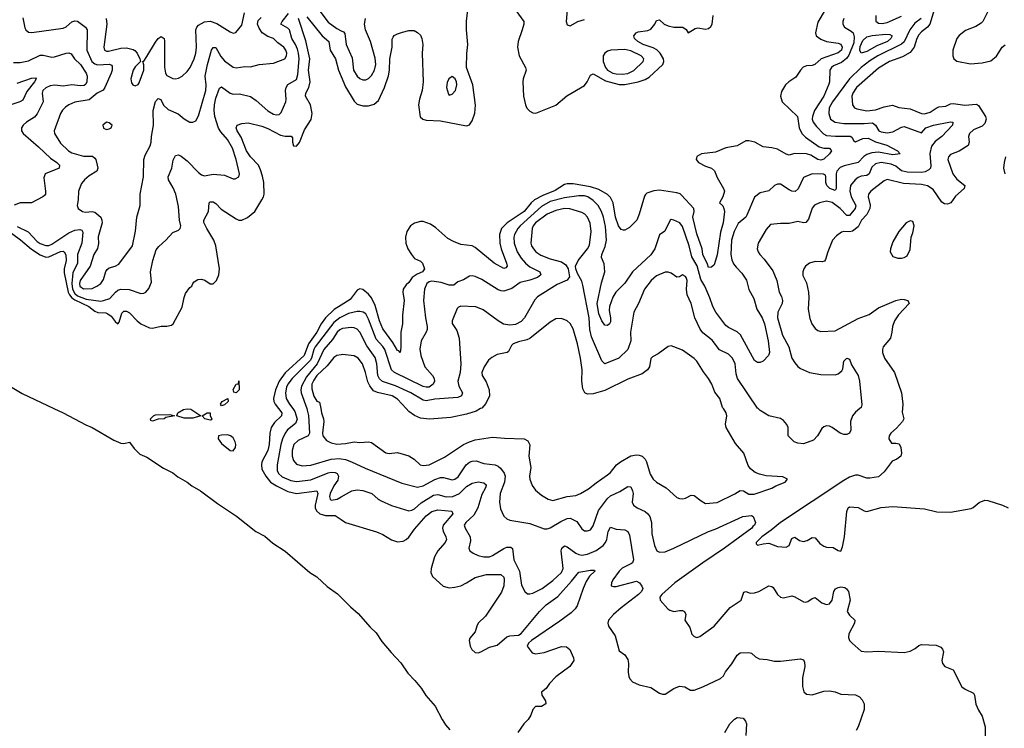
# Model space of a CAD drawing. Header units: inches. Extents: x 1552611 to 1694776, y 811966 to 917215.
# Tile 9 of 256: x 1577768 to 1584604, y 827779 to 832702. Entities that reach past the tile are written whole.
import ezdxf

# ---------------------------------------------------------------- set-up
doc = ezdxf.new("R2010")
doc.units = ezdxf.units.IN
doc.header["$MEASUREMENT"] = 0
for name, color, linetype in [('B5872', 7, 'Continuous'), ('B5873', 7, 'Continuous'), ('B5882', 7, 'Continuous'), ('B5883', 7, 'Continuous')]:
    doc.layers.add(name, color=color, linetype=linetype)

msp = doc.modelspace()

# ---------------------------------------------------------------- linework, layer by layer
at = {"layer": 'B5872', "color": 5}
for points, elevation in [([(1578005.3, 830000), (1578069, 829970), (1578226.8, 829886.8), (1578270, 829869.5), (1578421, 829781), (1578470, 829760.4), (1578490, 829757.6), (1578530, 829766.5), (1578561.9, 829721.9), (1578603, 829683), (1578650, 829663.3), (1578765.6, 829585.6), (1578830, 829553.5), (1578866.1, 829526.1), (1578930, 829490.1), (1578963.4, 829463.4), (1579024.2, 829430), (1579141.4, 829341.4), (1579272.4, 829252.4), (1579406.2, 829146.2), (1579470, 829114.8), (1579526.4, 829066.4), (1579610, 829009.4), (1579782.1, 828862.1), (1579830.9, 828830.9), (1579903.7, 828763.7), (1579973.9, 828713.9), (1580000, 828687.6)], 680), ([(1579564.3, 830000), (1579587.8, 829970), (1579586.7, 829950), (1579536, 829904), (1579514.2, 829870), (1579505.4, 829830), (1579501, 829750), (1579490, 829708.7), (1579450.1, 829630), (1579446.3, 829610), (1579450, 829578.9), (1579477, 829530), (1579510, 829488.8), (1579550, 829463.3), (1579630, 829425.2), (1579690, 829409.7), (1579830, 829428.8), (1579837, 829410), (1579819.3, 829330), (1579819.1, 829310), (1579827.5, 829290), (1579852.5, 829270), (1579890, 829257.3), (1579957.4, 829257.4), (1580000, 829229.6)], 720), ([(1579663.6, 830000), (1579679.2, 829979.2), (1579693.4, 829926.7), (1579683.9, 829896.1), (1579627.3, 829852.7), (1579610, 829828.9), (1579591.9, 829790), (1579580.8, 829750), (1579556.2, 829610), (1579556.6, 829570), (1579564.2, 829550), (1579590, 829526.8), (1579650, 829500.3), (1579690, 829494.3), (1579790, 829506.2), (1579910, 829552.9), (1579930, 829558.3), (1579957.4, 829557.4), (1579972.5, 829550), (1579981.4, 829530), (1579975.8, 829504.2), (1579950, 829463.9), (1579924.1, 829410), (1579919.3, 829390), (1579923.6, 829370), (1579930, 829364.4), (1579972, 829370), (1580000, 829386.6)], 740), ([(1579760.3, 830000), (1579763.9, 829990), (1579772.3, 829952.3), (1579779.2, 829830), (1579770.1, 829809.9), (1579701.7, 829778.3), (1579672.2, 829750), (1579658.5, 829710), (1579659.3, 829670), (1579670, 829638.9), (1579690, 829615), (1579730, 829603.5), (1579790, 829606.6), (1579931.3, 829648.7), (1579987.5, 829652.5), (1580000, 829650.7)], 760), ([(1579858.6, 830000), (1579864.4, 829970), (1579877.5, 829930), (1579880.6, 829910), (1579869.3, 829830.7), (1579873, 829810), (1579897.7, 829777.7), (1579930, 829761.4), (1579970, 829754), (1580000, 829756.4)], 780)]:
    msp.add_lwpolyline(points, dxfattribs=dict(at, elevation=elevation))
for points, elevation in [([(1578690, 829912.7), (1578678, 829918), (1578677, 829930), (1578696, 829950), (1578710, 829956), (1578810, 829958.4), (1578842, 829950), (1578782.4, 829937.6), (1578770, 829929.8), (1578730, 829926.4)], 680), ([(1578930, 829933.1), (1578910, 829934.2), (1578858, 829950), (1578865.2, 829970), (1578905.9, 829994.1), (1578930, 829999.5), (1578956, 829996), (1579026, 829950), (1579010, 829944.2), (1578970, 829934.5)], 680), ([(1579090, 829919), (1579054, 829930), (1579035.3, 829950), (1579070, 829970.6), (1579090, 829971), (1579090.8, 829950), (1579101, 829930), (1579098, 829922)], 680), ([(1579210, 829817.1), (1579170, 829815.8), (1579148.4, 829810), (1579145.1, 829790), (1579170, 829758.3), (1579228.8, 829710), (1579250, 829707.8), (1579266.8, 829730), (1579268.1, 829750), (1579263.8, 829770), (1579250, 829797.1), (1579231.5, 829811.5)], 720)]:
    msp.add_lwpolyline(points, close=True, dxfattribs=dict(at, elevation=elevation))
at = {"layer": 'B5873', "color": 5}
for points, elevation in [([(1577750, 831264), (1577826.9, 831226.9), (1577890, 831159.8), (1577910, 831147.4), (1577950, 831133.1), (1577970, 831133.6), (1577990, 831142), (1578110, 831220.6), (1578150, 831240.1), (1578185.3, 831245.3), (1578198.4, 831238.4), (1578206, 831226), (1578199.8, 831150), (1578168.4, 831071.6), (1578168.9, 831010), (1578137.4, 830942.6), (1578129.7, 830870), (1578134.5, 830830), (1578150, 830798.5), (1578170, 830783.7), (1578230, 830760.5), (1578330, 830747.5), (1578349.5, 830750.5), (1578394.3, 830765.7), (1578432.6, 830810), (1578450, 830823.3), (1578470, 830830.6), (1578527.1, 830827.1), (1578610, 830800.8), (1578630, 830803.1), (1578643.7, 830810), (1578665.2, 830834.8), (1578681.8, 830878.2), (1578676.8, 830950), (1578692.9, 831030), (1578716, 831104), (1578733.2, 831126.8), (1578781.6, 831170), (1578830, 831224), (1578870, 831240.7), (1578881.2, 831250), (1578886.6, 831270), (1578877.7, 831310), (1578870, 831404), (1578851.2, 831490), (1578833.5, 831533.5), (1578801, 831590), (1578799.3, 831610), (1578823.4, 831670), (1578833.6, 831726.4), (1578850, 831757.1), (1578870, 831762), (1578890, 831754), (1578930, 831721.1), (1579010, 831639.3), (1579030, 831623.5), (1579050, 831616.6), (1579110, 831627.5), (1579190, 831622), (1579250, 831597.1), (1579263.7, 831596.3), (1579289.2, 831610), (1579294.5, 831630), (1579270.6, 831730), (1579244.9, 831810), (1579211.5, 831870), (1579163.6, 831923.6), (1579148.3, 831948.3), (1579122.2, 832030), (1579118.1, 832070), (1579120.6, 832110), (1579130, 832155.3), (1579154.1, 832225.9), (1579170, 832234), (1579230, 832190.2), (1579250, 832183.1), (1579294.3, 832185.7), (1579370, 832167.5), (1579410, 832139.3), (1579490, 832069.5), (1579530, 832045), (1579550, 832040.5), (1579570, 832043.5), (1579582.2, 832057.8), (1579615.2, 832130), (1579618.6, 832150), (1579614.4, 832210), (1579618.2, 832230), (1579630, 832251.5), (1579690, 832286.7), (1579699.3, 832320.7), (1579707.2, 832430), (1579703.7, 832470), (1579696.3, 832496.3), (1579682.6, 832530), (1579658.1, 832570), (1579641.9, 832630), (1579630, 832643.7), (1579580.8, 832670), (1579589.3, 832690), (1579634.4, 832745.6)], 740), ([(1578369.3, 832710), (1578372.1, 832670), (1578352.3, 832510), (1578357, 832490), (1578370, 832482.9), (1578383.7, 832483.7), (1578470, 832503.8), (1578510, 832506.7), (1578554.9, 832494.9), (1578567.6, 832487.6), (1578582.3, 832470), (1578601.3, 832430), (1578605.5, 832410), (1578570, 832373.6), (1578556, 832350), (1578538.3, 832290), (1578543, 832263), (1578554, 832250), (1578570, 832243.1), (1578590, 832250.4), (1578597.4, 832262.6), (1578629.7, 832350), (1578630, 832388.7), (1578622, 832410), (1578630, 832414), (1578650, 832444.9), (1578710, 832546.3), (1578730, 832570.3), (1578750, 832585.3), (1578770, 832570.7), (1578772.7, 832552.7), (1578772.2, 832372.2), (1578780.1, 832330), (1578790, 832314.7), (1578830, 832292.8), (1578850, 832290.3), (1578870, 832295.6), (1578895.1, 832310), (1578930, 832342.6), (1578950.5, 832369.5), (1578980.2, 832430), (1578991.9, 832470), (1578995.9, 832510), (1578989.8, 832630), (1578998.2, 832650), (1579010, 832662.9), (1579050, 832686.8), (1579090.6, 832690.6), (1579136, 832676), (1579230, 832616.5), (1579250, 832608.9), (1579268.2, 832611.8), (1579310, 832664), (1579328.6, 832750)], 780), ([(1579845.5, 832770), (1579910, 832683.2), (1579970, 832639.6), (1580000, 832625.1)], 740), ([(1577658.5, 831258.5), (1577773.4, 831173.4), (1577850, 831108), (1577910, 831067.2), (1577950, 831052.8), (1577970, 831054), (1578050, 831091.6), (1578070, 831093.8), (1578076.1, 831090), (1578087.5, 831067.5), (1578090.9, 831030), (1578076.7, 830970), (1578075.9, 830944.1), (1578104.9, 830810), (1578112.9, 830790), (1578129.6, 830769.6), (1578150, 830755), (1578248.3, 830708.3), (1578290, 830676.4), (1578310, 830667.4), (1578364.9, 830664.9), (1578379.2, 830659.2), (1578401.9, 830641.8), (1578430, 830605.4), (1578450, 830589.2), (1578458.8, 830601.2), (1578478.1, 830661.9), (1578490, 830676.2), (1578510, 830676.5), (1578530, 830664.6), (1578584.2, 830610), (1578610, 830590.1), (1578670, 830561), (1578690, 830558.8), (1578750, 830572.3), (1578790, 830572.2), (1578820.7, 830579.3), (1578832.7, 830590), (1578896.4, 830703.6), (1578908.8, 830771.2), (1578919.3, 830800.7), (1578950, 830840.7), (1578964, 830850), (1578969.2, 830870), (1578978.6, 830881.4), (1579003.8, 830896.2), (1579030, 830898.9), (1579052.6, 830892.6), (1579090, 830866), (1579110, 830867.8), (1579134.5, 830890), (1579150.9, 830930), (1579156.1, 830970), (1579129.7, 831130), (1579115.6, 831170), (1579067.1, 831250), (1579047.3, 831292.8), (1579045.7, 831310), (1579078.7, 831370), (1579082.7, 831430), (1579090, 831436.3), (1579110, 831435.3), (1579130, 831423.7), (1579166, 831386), (1579270, 831317.8), (1579290, 831309.4), (1579310, 831308.6), (1579350, 831327), (1579399.8, 831370), (1579449.8, 831450), (1579460.7, 831470), (1579465, 831490), (1579461.8, 831570), (1579454.2, 831614.2), (1579439.4, 831659.4), (1579425.9, 831690), (1579369.4, 831750), (1579342.9, 831790), (1579305.6, 831885.6), (1579278, 831930), (1579271.1, 831950), (1579278.4, 831970), (1579310, 831981.3), (1579355.1, 831985), (1579450, 831961.2), (1579490, 831946.7), (1579579.6, 831899.6), (1579610, 831892.9), (1579653.4, 831893.4), (1579661.1, 831881.1), (1579662, 831850), (1579670, 831826), (1579690, 831823.6), (1579710, 831847.7), (1579744.7, 831935.3), (1579791.3, 832008.7), (1579799.6, 832050), (1579787.8, 832110), (1579753.2, 832170), (1579754.7, 832190), (1579775.1, 832230), (1579785.2, 832270), (1579772.2, 832350), (1579781.9, 832430), (1579755.5, 832555.5), (1579703.8, 832710)], 720), ([(1577790, 832715.5), (1577804.1, 832644.1), (1577810.4, 832630), (1577830, 832614), (1577851.7, 832611.7), (1578070, 832642.6), (1578090, 832652), (1578130, 832685.8), (1578150, 832693), (1578170, 832691.1), (1578223.6, 832650), (1578236.6, 832630), (1578234.3, 832490), (1578268.7, 832410), (1578290, 832394.1), (1578308.6, 832388.7), (1578392.4, 832392.4), (1578406.2, 832386.2), (1578410, 832378), (1578409.5, 832350), (1578403.6, 832330), (1578359.2, 832230), (1578347, 832213), (1578306, 832190), (1578250, 832145.2), (1578150, 832127.5), (1578109.6, 832110.4), (1578085.7, 832094.3), (1578065.8, 832074.2), (1578050.8, 832050), (1578007.3, 831930), (1578009.1, 831910), (1578050, 831843.6), (1578106.5, 831790), (1578130, 831777.2), (1578210, 831753), (1578272.9, 831752.9), (1578290, 831740.7), (1578296.4, 831730), (1578306, 831690), (1578309.2, 831670), (1578303.6, 831650), (1578250, 831618), (1578216.9, 831590), (1578196, 831564), (1578175.3, 831510), (1578174.6, 831450), (1578166.3, 831410), (1578173.7, 831390), (1578203.8, 831370), (1578224.1, 831364.1), (1578270, 831368.5), (1578290, 831365.2), (1578330.1, 831330.1), (1578339.1, 831310), (1578340.7, 831290), (1578312.1, 831192.1), (1578314, 831146), (1578307.9, 831112.1), (1578283.5, 831070), (1578256.6, 830990), (1578188.3, 830890), (1578183.3, 830870), (1578185.8, 830850), (1578210, 830831.8), (1578270, 830835.5), (1578303.1, 830850), (1578330.7, 830869.2), (1578350, 830896.5), (1578366.4, 830953.6), (1578374.1, 830965.9), (1578390, 830977.8), (1578429.7, 830990.3), (1578455.8, 831004.2), (1578550, 831130.7), (1578571.9, 831231.9), (1578581.1, 831330), (1578603.5, 831410), (1578605.3, 831490), (1578627.8, 831610), (1578629.1, 831730.9), (1578639.2, 831760.8), (1578673.6, 831826.4), (1578680.4, 831850), (1578682, 831890), (1578695.9, 831970), (1578695.3, 832070), (1578710, 832132.2), (1578730, 832154.4), (1578746.6, 832146.6), (1578767.3, 832107.3), (1578798.5, 832078.5), (1578868.2, 832048.2), (1578910, 832011.7), (1578949.4, 831990.6), (1578970, 831990.4), (1578990, 831998), (1579010, 832034), (1579059.7, 832210), (1579062.5, 832250), (1579055.1, 832310), (1579071.2, 832390), (1579099.8, 832490), (1579110, 832508.8), (1579130, 832507.4), (1579165.1, 832445.1), (1579190, 832416), (1579250, 832372.2), (1579270, 832368.2), (1579330, 832375.5), (1579370, 832374.9), (1579429.8, 832390.2), (1579530, 832399.2), (1579608, 832430), (1579619.6, 832450), (1579621.7, 832470), (1579616.3, 832490), (1579601.5, 832510), (1579560.5, 832540.5), (1579530.7, 832570.7), (1579490, 832585.4), (1579451.3, 832610), (1579430, 832643.1), (1579419.1, 832670), (1579424.2, 832695.8), (1579443.8, 832716.2)], 760), ([(1579761.7, 832721.7), (1579869, 832589), (1579915, 832550), (1579924.5, 832490), (1579959.8, 832430), (1579981.9, 832350), (1580000, 832306.7)], 720), ([(1577724.3, 832404.3), (1577770, 832403.2), (1577830, 832415.5), (1577910, 832455.5), (1577930, 832456.2), (1577990, 832442.1), (1578010, 832443.2), (1578089.4, 832470), (1578110, 832472), (1578124.1, 832464.1), (1578147.6, 832430), (1578190, 832390.8), (1578228.4, 832330), (1578235.6, 832310), (1578235, 832270), (1578227, 832253), (1578214.7, 832245.3), (1578190, 832241.8), (1578130, 832248.3), (1578070, 832240.1), (1578010, 832245.6), (1577978.9, 832241.1), (1577950, 832229), (1577929.4, 832210), (1577922.7, 832190), (1577931.2, 832130), (1577890, 832047.4), (1577870, 832023.4), (1577814.6, 831990), (1577792, 831970), (1577781.3, 831950), (1577780.3, 831930), (1577792.2, 831910), (1577898.8, 831818.8), (1577980.7, 831740.7), (1578024.9, 831710), (1578043.1, 831690), (1578042.4, 831670), (1577944.4, 831630), (1577936.1, 831603.9), (1577946.8, 831510), (1577947, 831490), (1577939.7, 831480.3), (1577927.9, 831470), (1577850.1, 831429.9), (1577770, 831428.7), (1577730, 831412.4)], 740), ([(1577750, 832260.9), (1577850, 832296.3), (1577877.2, 832297.2), (1577881.1, 832290), (1577870.1, 832270), (1577816.2, 832203.8), (1577790, 832142.4), (1577768.4, 832130), (1577640.3, 832090)], 720), ([(1580000, 830719.7), (1579951, 830689), (1579890.3, 830629.7), (1579860.5, 830590), (1579830.7, 830530), (1579773.9, 830450), (1579743.8, 830370), (1579610.9, 830249.1), (1579569.5, 830190), (1579543.9, 830130), (1579530.1, 830070), (1579531.6, 830050), (1579540.7, 830030), (1579564.3, 830000)], 720), ([(1580000, 830635), (1579990, 830629.9), (1579950, 830598.1), (1579820.4, 830430), (1579809.5, 830410), (1579795, 830350), (1579785.1, 830334.9), (1579659.1, 830210), (1579630, 830170.6), (1579621.3, 830150), (1579613, 830110), (1579618.6, 830070), (1579641.3, 830030), (1579663.6, 830000)], 740), ([(1580000, 830552.4), (1579990, 830547.7), (1579971.3, 830530), (1579939.2, 830480.8), (1579879.3, 830410), (1579833.6, 830310), (1579759.4, 830220.6), (1579724.2, 830155.8), (1579719.7, 830130), (1579721.6, 830110), (1579760.3, 830000)], 760), ([(1580000, 830374.1), (1579970, 830369), (1579950, 830355.2), (1579902.7, 830297.3), (1579831.5, 830230), (1579810, 830198.8), (1579797.1, 830170), (1579796.5, 830136.5), (1579810, 830085.5), (1579830, 830050.8), (1579850, 830044.7), (1579858.6, 830000)], 780), ([(1577641.8, 830190), (1577784.2, 830104.2), (1578005.3, 830000)], 680)]:
    msp.add_lwpolyline(points, dxfattribs=dict(at, elevation=elevation))
for points, elevation in [([(1578370, 831989.2), (1578345.5, 831970), (1578350, 831948), (1578370, 831939.1), (1578390, 831944), (1578402, 831950), (1578408.7, 831970), (1578390, 831984)], 780), ([(1579270, 830109.3), (1579255.3, 830115.3), (1579250, 830132), (1579270, 830171), (1579288, 830172), (1579290, 830194), (1579290.7, 830130)], 680), ([(1579170, 830019), (1579162.7, 830030), (1579174, 830050), (1579214, 830070), (1579216, 830050), (1579190, 830026)], 680)]:
    msp.add_lwpolyline(points, close=True, dxfattribs=dict(at, elevation=elevation))
at = {"layer": 'B5882', "color": 5}
for points, elevation in [([(1580000, 829756.4), (1580030, 829758.8), (1580089.8, 829770.2), (1580130, 829765.5), (1580190, 829769.3), (1580210, 829764.6), (1580310, 829693.4), (1580332.3, 829687.7), (1580390, 829694.1), (1580470, 829671.4), (1580507, 829650), (1580548.4, 829610), (1580570, 829604.1), (1580610, 829610.2), (1580717.3, 829662.7), (1580850, 829750.2), (1580889.9, 829770.1), (1580930, 829783.6), (1581050, 829801.7), (1581133.7, 829793.7), (1581270.8, 829790), (1581295.6, 829775.6), (1581308.9, 829748.9), (1581303, 829670), (1581317.6, 829590), (1581307.6, 829530), (1581310.2, 829510), (1581326.6, 829466.6), (1581350, 829433.7), (1581390, 829399), (1581436.4, 829370), (1581470, 829361.4), (1581570, 829389.4), (1581630, 829396.5), (1581661.3, 829410), (1581717.2, 829442.8), (1581770, 829485.4), (1581850, 829539.6), (1581870, 829556.5), (1581911.4, 829610), (1581938.4, 829630), (1582010, 829671.6), (1582050, 829679.5), (1582070, 829677.5), (1582090, 829669.3), (1582110.2, 829650), (1582120.1, 829630), (1582144.4, 829544.4), (1582165.2, 829510), (1582190, 829490.2), (1582257, 829450), (1582330, 829383.1), (1582350, 829374.9), (1582370, 829373), (1582390, 829378), (1582430, 829398), (1582450, 829396.3), (1582498.5, 829358.5), (1582530, 829340.7), (1582610, 829347.7), (1582732.3, 829407.7), (1582770, 829431), (1582794, 829430), (1582830, 829404.7), (1582866.6, 829406.6), (1582990, 829446.9), (1583016.9, 829463.1), (1583083.5, 829490), (1583099.5, 829510), (1583065.9, 829525.9), (1582950, 829533.7), (1582903.7, 829543.7), (1582875.2, 829555.2), (1582841.3, 829581.3), (1582824.9, 829604.9), (1582795.1, 829690), (1582737.6, 829757.6), (1582673.3, 829870), (1582668.4, 829891.6), (1582678.7, 829950), (1582673.6, 829970), (1582654, 830000)], 780), ([(1580967.6, 830000), (1580936.7, 829983.3), (1580870, 829961.8), (1580762, 829938), (1580614.2, 829925.8), (1580550, 829934.1), (1580510, 829952.1), (1580470, 829980.6), (1580452, 830000)], 780), ([(1583897.2, 830000), (1583895.5, 829975.5), (1583907.3, 829930), (1583897.3, 829910), (1583856.2, 829863.8), (1583816, 829830), (1583804.7, 829810), (1583802, 829790), (1583821, 829761), (1583850, 829761), (1583874.8, 829754.8), (1583886, 829730), (1583890.7, 829690), (1583886, 829670), (1583858, 829650), (1583825.1, 829634.9), (1583770, 829561.6), (1583730, 829526.6), (1583670, 829516), (1583650, 829517.7), (1583590, 829537.2), (1583570, 829538.4), (1583530, 829523.4), (1583490, 829501), (1583049.4, 829210), (1582984.5, 829155.5), (1582919.5, 829110), (1582882, 829070), (1582881.4, 829061.4), (1582891.3, 829051.3), (1582930, 829062), (1582970, 829064.9), (1583030, 829042.4), (1583090, 829038.7), (1583110.8, 829049.2), (1583130, 829098.8), (1583137, 829103), (1583150, 829107.7), (1583183, 829083), (1583210, 829076), (1583235.5, 829084.5), (1583270, 829104.4), (1583290, 829102.4), (1583323.7, 829063.7), (1583350, 829043.6), (1583370, 829037.8), (1583415.5, 829035.5), (1583450, 829015.5), (1583470, 829010.8), (1583480.7, 829039.3), (1583494, 829110), (1583510, 829284.7), (1583519.7, 829310), (1583530, 829318.9), (1583590, 829312.9), (1583630, 829290.4), (1583650, 829284.9), (1583750, 829312.8), (1583830, 829320.7), (1584050, 829303.5), (1584136.4, 829283.6), (1584230, 829281.1), (1584373.1, 829306.9), (1584387.3, 829312.7), (1584430, 829347.3), (1584470, 829364), (1584490, 829363), (1584591.3, 829330), (1584630, 829310.8)], 780), ([(1583600.9, 830000), (1583570, 829976.3), (1583549.1, 829950), (1583537.2, 829910), (1583539.2, 829850), (1583528.7, 829830), (1583510, 829820.7), (1583490, 829821), (1583465.4, 829830), (1583410, 829868.6), (1583390, 829878.5), (1583370, 829881), (1583350, 829874), (1583337.4, 829862.6), (1583306.4, 829810), (1583279, 829781), (1583210, 829755.6), (1583170, 829759.7), (1583144.5, 829770), (1583104.5, 829810), (1583103.9, 829870), (1583093.8, 829890), (1583070, 829916.8), (1583050, 829931.8), (1582969.8, 829949.8), (1582910, 829986.3), (1582894.2, 830000)], 760), ([(1580000, 829650.7), (1580030, 829646.3), (1580071.5, 829631.5), (1580165.5, 829585.5), (1580422.2, 829482.2), (1580530, 829455.1), (1580570, 829462.9), (1580650, 829507.2), (1580690, 829522), (1580710, 829522.5), (1580770, 829505), (1580790, 829509.4), (1580812.7, 829527.3), (1580866.6, 829610), (1580890, 829627.8), (1580910, 829636.2), (1580938.1, 829638.1), (1580990, 829619.4), (1581069.3, 829609.3), (1581090, 829600.3), (1581105.5, 829585.5), (1581131.3, 829551.3), (1581137.7, 829530), (1581134.3, 829490), (1581103.5, 829410), (1581100.3, 829350), (1581105.1, 829305.1), (1581130, 829253.4), (1581150, 829234.4), (1581170, 829224.2), (1581310, 829202.6), (1581410, 829165.3), (1581430, 829165.3), (1581450, 829171.8), (1581523.9, 829216.1), (1581570, 829235.8), (1581590, 829238.5), (1581635.7, 829215.7), (1581670, 829164.4), (1581690, 829150.4), (1581710, 829150.3), (1581730, 829158.7), (1581750, 829186), (1581787, 829293), (1581850, 829376.3), (1581870, 829394), (1581935.5, 829424.5), (1581990, 829458.7), (1582010, 829456.4), (1582023.6, 829430), (1582027.2, 829410), (1582021.3, 829350), (1582028.9, 829330), (1582054.9, 829310), (1582110, 829284.7), (1582129.4, 829269.4), (1582142.8, 829250), (1582153.4, 829210), (1582156.9, 829130), (1582175.8, 829050), (1582191.2, 829011.2), (1582210, 829002.2), (1582250, 829006.3), (1582310, 829029.7), (1582550, 829147.4), (1582596.4, 829163.6), (1582787.8, 829250), (1582850, 829258.8), (1582861, 829250), (1582877.3, 829210), (1582870.3, 829190), (1582857.8, 829182.2), (1582851.3, 829170), (1582660.7, 829030), (1582510.1, 828930), (1582315.9, 828790), (1582225.3, 828710), (1582213.4, 828690), (1582214.8, 828670), (1582268.8, 828608.8), (1582280.7, 828600.7), (1582310, 828590.4), (1582350, 828598.4), (1582370, 828597.1), (1582382.8, 828590), (1582393, 828570), (1582387, 828530), (1582420.6, 828480.6), (1582434.2, 828434.2), (1582450, 828416.3), (1582470, 828410.5), (1582490, 828416.4), (1582590, 828488.4), (1582700.9, 828619.1), (1582777.3, 828670), (1582795.6, 828724.4), (1582810, 828728.7), (1582838.8, 828718.8), (1582870, 828719.5), (1582899.1, 828730), (1582970.2, 828770.2), (1582990, 828765.3), (1582998.4, 828758.4), (1583029.1, 828710), (1583050.7, 828690), (1583070, 828685), (1583130, 828698.6), (1583150, 828692.2), (1583210, 828657), (1583223.7, 828656.3), (1583239.4, 828660.6), (1583270, 828682.3), (1583290, 828688.9), (1583337, 828650), (1583370, 828638.5), (1583390, 828643.5), (1583410, 828668.9), (1583421.3, 828730), (1583432.7, 828747.3), (1583450, 828758.6), (1583470, 828762.4), (1583497, 828757), (1583509.1, 828749.1), (1583523, 828730), (1583533.4, 828670), (1583514, 828590), (1583530, 828564.9), (1583567.3, 828530), (1583564.4, 828510), (1583523.7, 828436.3), (1583521.7, 828410), (1583530.4, 828390), (1583548.7, 828370), (1583610, 828316.5), (1583650, 828311.4), (1583730, 828316.5), (1583910, 828305.7), (1583950, 828315.8), (1583985.4, 828334.6), (1584010, 828354), (1584030, 828360.7), (1584130, 828356.3), (1584164, 828344), (1584176, 828330), (1584182.8, 828310), (1584171, 828250), (1584176, 828230), (1584192, 828210), (1584250, 828184.7), (1584308.6, 828068.6), (1584331.9, 828051.9), (1584390, 828024), (1584397, 828010), (1584406.7, 827946.7), (1584424.7, 827904.7), (1584450, 827864.7), (1584472.4, 827790), (1584472.1, 827727.9)], 760), ([(1580000, 829386.6), (1580073.2, 829430), (1580110, 829436.2), (1580150, 829432.1), (1580213.4, 829410), (1580256.3, 829370), (1580278.4, 829358.4), (1580350, 829326.9), (1580470, 829290.2), (1580490, 829294.2), (1580510, 829305), (1580555.1, 829344.9), (1580640.5, 829399.5), (1580670, 829404.2), (1580730, 829387.2), (1580775.1, 829390), (1580822.5, 829410), (1580870, 829458.8), (1580910, 829483.3), (1580950, 829490.6), (1580990, 829484.6), (1581007.3, 829470), (1581006.8, 829466.8), (1581002.6, 829450), (1580976.8, 829403.2), (1580949.3, 829310), (1580919.9, 829260.1), (1580865.2, 829210), (1580854.7, 829190), (1580861.3, 829170), (1580896.5, 829110), (1580898.3, 829081.7), (1580887.4, 829030), (1580893, 829013), (1580915.3, 828995.3), (1580950, 828978.9), (1580990, 828970.3), (1581028.6, 828971.4), (1581050, 828979.1), (1581130, 829029.4), (1581150, 829037.8), (1581177.7, 829037.7), (1581188.4, 829028.4), (1581198.4, 828950), (1581238.7, 828870), (1581252.8, 828772.8), (1581275.8, 828730), (1581294.4, 828714.4), (1581310, 828712.8), (1581330, 828717.6), (1581395.1, 828750), (1581470, 828805.8), (1581530, 828861.6), (1581541.9, 828890), (1581527.9, 829012.1), (1581532.1, 829030), (1581550, 829046.9), (1581570, 829040.2), (1581630, 828995.5), (1581650, 828986.4), (1581670, 828982.6), (1581710, 828989.5), (1581770, 829014.4), (1581819.6, 829050), (1581835.2, 829070), (1581843.7, 829090), (1581853.9, 829146.1), (1581870, 829176.5), (1581910, 829161.8), (1581970, 829158.5), (1581990, 829146.4), (1582001.8, 829121.8), (1582029.3, 828950), (1582023.2, 828930), (1582016.1, 828923.9), (1581950, 828890.7), (1581930.2, 828870), (1581885.2, 828810), (1581876, 828790), (1581874, 828770), (1581890, 828763.6), (1581910, 828765.2), (1582050, 828800.5), (1582071.3, 828790), (1582087.5, 828767.5), (1582094, 828750), (1582084.4, 828730), (1582064.2, 828710), (1581943.6, 828616.4), (1581891.7, 828570), (1581856.2, 828530), (1581850.2, 828510), (1581855.8, 828490), (1581902.3, 828422.3), (1581930, 828317.3), (1581970, 828290.5), (1581990, 828257.3), (1581995.8, 828230), (1581992.8, 828170), (1581998.3, 828138.3), (1582003.7, 828123.7), (1582022.5, 828102.5), (1582070, 828081.7), (1582150, 828062.3), (1582210, 828023.9), (1582230, 828015.8), (1582250, 828017.8), (1582310, 828054.9), (1582350, 828072), (1582387, 828067), (1582424.8, 828044.8), (1582450, 828045), (1582510, 828067.2), (1582634.1, 828125.9), (1582655.6, 828144.4), (1582669, 828171), (1582713, 828227.1), (1582750, 828287), (1582770, 828303.1), (1582830, 828306.4), (1582850, 828301.6), (1582876.1, 828276.1), (1582901.7, 828261.7), (1582958.4, 828258.4), (1583006.4, 828246.4), (1583050, 828246), (1583190, 828261.3), (1583210, 828255.5), (1583218, 828238), (1583219.5, 828210), (1583202.8, 828130), (1583202, 828070), (1583212.7, 828032.7), (1583230, 828017.3), (1583270, 828013), (1583350, 828038.3), (1583390, 828040.9), (1583430, 828032.8), (1583470, 828017.4), (1583570, 828011.7), (1583598.7, 827998.7), (1583617.7, 827977.7), (1583630.5, 827950), (1583630.4, 827910), (1583590.4, 827790), (1583576.1, 827763.9)], 740), ([(1580000, 829229.6), (1580030, 829210.1), (1580244.5, 829144.5), (1580290, 829126), (1580350, 829089.5), (1580390, 829075.9), (1580430, 829079.2), (1580450.6, 829090), (1580470, 829107.9), (1580510, 829163.2), (1580590, 829255.1), (1580630, 829285.7), (1580670, 829297.7), (1580767.2, 829287.2), (1580774.9, 829270), (1580707, 829190), (1580702.8, 829170), (1580707, 829150), (1580726.3, 829110), (1580730.2, 829090), (1580722.6, 829070), (1580670, 829013), (1580647.5, 828970), (1580623.7, 828890), (1580622.9, 828862.9), (1580634.4, 828834.4), (1580707.1, 828767.1), (1580750, 828754.7), (1580790, 828758.9), (1580830, 828770.1), (1580870, 828788.9), (1580930, 828827.2), (1581010, 828849), (1581108.2, 828848.2), (1581128.1, 828830), (1581132, 828812), (1581129.7, 828770), (1581113.9, 828726.1), (1581002.2, 828557.8), (1580950.3, 828510), (1580940.8, 828490), (1580931.3, 828448.7), (1580893.9, 828406.2), (1580888.6, 828390), (1580895.9, 828350), (1580907.2, 828327.2), (1580930, 828307.1), (1580950, 828304.3), (1580970, 828310.5), (1581030, 828342.7), (1581082.6, 828357.4), (1581150, 828413.8), (1581170, 828422), (1581230, 828427), (1581250, 828437.6), (1581376.8, 828590), (1581423.8, 828636.2), (1581504.1, 828695.9), (1581599.3, 828800.7), (1581650, 828865.2), (1581730, 828878.6), (1581758, 828878), (1581761.6, 828870), (1581724, 828836), (1581701.7, 828798.3), (1581679.4, 828750), (1581638.9, 828630), (1581625.6, 828610), (1581597.6, 828582.4), (1581517.4, 828522.6), (1581322, 828390), (1581301.6, 828370), (1581291, 828350), (1581324.9, 828304.9), (1581350, 828296.3), (1581410, 828306.2), (1581530, 828347.7), (1581565.3, 828345.3), (1581587.4, 828327.4), (1581613, 828270), (1581616.3, 828250), (1581588.5, 828210), (1581490, 828137.7), (1581446, 828090), (1581423.7, 828056.3), (1581390.8, 828030), (1581393.4, 828010), (1581418, 827970), (1581420.7, 827950), (1581390, 827932), (1581348.4, 827930), (1581330, 827909.3), (1581317.4, 827870), (1581299.2, 827840.8), (1581268.5, 827810), (1581225.8, 827750)], 720), ([(1580000, 828687.6), (1580063.6, 828623.6), (1580117.2, 828577.2), (1580200.9, 828480.9), (1580242.4, 828442.4), (1580281.4, 828381.4), (1580346.1, 828306.1), (1580415, 828235), (1580462.5, 828162.5), (1580512, 828112), (1580556.6, 828056.6), (1580587.3, 828007.3), (1580652.3, 827932.3), (1580700.9, 827840.9), (1580724.6, 827804.6), (1580754.7, 827770)], 680), ([(1582662.7, 827750), (1582698.9, 827810), (1582730, 827842.4), (1582750, 827854.4), (1582790, 827850.6), (1582807.7, 827830), (1582814.4, 827810), (1582810.3, 827730)], 720)]:
    msp.add_lwpolyline(points, dxfattribs=dict(at, elevation=elevation))
at = {"layer": 'B5883', "color": 5}
for points, elevation in [([(1580000, 832306.7), (1580030, 832234.9), (1580090, 832135.6), (1580110, 832115.5), (1580150, 832103.3), (1580190, 832102.1), (1580230, 832115), (1580258.8, 832141.2), (1580299.9, 832230), (1580328.9, 832311.1), (1580335.8, 832350), (1580336.8, 832430), (1580354.6, 832510), (1580354.9, 832565.1), (1580360.1, 832579.9), (1580368.5, 832591.6), (1580390, 832603.8), (1580424.6, 832615.4), (1580470, 832626), (1580505.8, 832625.8), (1580530, 832613.4), (1580550, 832593.4), (1580560.4, 832570), (1580567, 832530), (1580563.2, 832470), (1580568.2, 832270), (1580561.5, 832210), (1580543.2, 832150), (1580537.3, 832110), (1580547.6, 832027.6), (1580566.4, 832010), (1580590, 832002.9), (1580690, 832000.1), (1580870, 831963.7), (1580890, 831972.2), (1580910, 831999.5), (1580927.2, 832052.8), (1580932, 832108), (1580914.8, 832250), (1580870.8, 832370), (1580872.5, 832467.5), (1580879.5, 832530), (1580869.2, 832630), (1580870.4, 832690.4), (1580882, 832790)], 720), ([(1583359.8, 832770), (1583310, 832683.6), (1583293.2, 832610), (1583298.5, 832590), (1583330, 832566.1), (1583370.4, 832550), (1583450, 832538.7), (1583470, 832531.6), (1583477.9, 832510), (1583473.2, 832490), (1583450, 832470.9), (1583331.5, 832430), (1583289.6, 832390.4), (1583270, 832383.6), (1583230, 832380.8), (1583208.3, 832371.7), (1583188.7, 832351.3), (1583157.8, 832302.2), (1583107.2, 832270), (1583085.6, 832250), (1583058.1, 832201.9), (1583051.1, 832170), (1583062.6, 832130), (1583168.2, 832028.2), (1583179.3, 831950), (1583198.4, 831910), (1583224.6, 831884.6), (1583318.3, 831818.3), (1583350, 831808.7), (1583390, 831808.8), (1583403.6, 831790), (1583390.1, 831770), (1583350, 831732.8), (1583330, 831726.3), (1583310, 831731.4), (1583260.1, 831760.1), (1583230, 831769.4), (1583147.7, 831772.3), (1583110, 831760.7), (1583090, 831766.3), (1583030, 831802.5), (1582990, 831812.2), (1582930, 831817.7), (1582872.3, 831850), (1582830, 831860.5), (1582810, 831859.5), (1582750, 831825.6), (1582670, 831811.1), (1582598, 831782), (1582502.8, 831770), (1582469.3, 831750.7), (1582465.3, 831730), (1582480.3, 831710), (1582530, 831683.6), (1582570.3, 831670.3), (1582592.8, 831652.8), (1582610, 831605.5), (1582655.6, 831530), (1582662, 831510), (1582650.2, 831470), (1582626.4, 831430), (1582649.1, 831409.1), (1582657.7, 831390), (1582660.3, 831370), (1582651.3, 831290), (1582634, 831226), (1582610, 831069.2), (1582599.7, 831030), (1582590, 830998), (1582570, 830981.6), (1582550, 830979.5), (1582543.2, 831003.2), (1582511.5, 831070), (1582505.4, 831110), (1582470, 831213.3), (1582440.4, 831330), (1582449.9, 831370), (1582447.6, 831390), (1582363.5, 831483.5), (1582352.8, 831492.8), (1582330, 831499.5), (1582210, 831517.3), (1582170, 831512.5), (1582123.2, 831496.8), (1582111.8, 831488.2), (1582105, 831475), (1582068.9, 831350), (1582051.6, 831308.4), (1582002.7, 831257.4), (1581970, 831239.1), (1581959.9, 831239.9), (1581944.7, 831244.7), (1581925, 831270), (1581903.5, 831330), (1581888.1, 831430), (1581870, 831466.2), (1581850, 831488.4), (1581790, 831521), (1581730, 831541.4), (1581610, 831560.6), (1581570, 831560.6), (1581550, 831555.9), (1581485.4, 831514.6), (1581399.4, 831480.6), (1581341.4, 831450), (1581319.1, 831430), (1581270, 831369.9), (1581152.1, 831290), (1581113.4, 831250), (1581099.4, 831210), (1581100.8, 831150), (1581109.7, 831109.7), (1581148.9, 831011.1), (1581152.2, 830990), (1581142.9, 830977.1), (1581130, 830972.6), (1581062.3, 831010), (1580930, 831120.3), (1580910, 831130.6), (1580830, 831140.2), (1580779.7, 831159.7), (1580741.3, 831181.3), (1580656.7, 831256.7), (1580620.2, 831280.2), (1580570, 831299.1), (1580550, 831299.9), (1580510, 831288.8), (1580482.1, 831270), (1580455.5, 831230), (1580445.6, 831190), (1580448.2, 831150), (1580463.6, 831110), (1580487.3, 831070), (1580510, 831043.8), (1580550, 831023.2), (1580565.4, 831010), (1580578, 830970), (1580563.6, 830950), (1580526.6, 830933.4), (1580491.8, 830910), (1580470, 830875.6), (1580450, 830859.6), (1580430.3, 830830), (1580427.8, 830810), (1580436.3, 830750), (1580424.8, 830650), (1580426.5, 830590), (1580413.2, 830530), (1580415.1, 830424.9), (1580410.2, 830389.8), (1580400.7, 830400.7), (1580390, 830404.7), (1580359.2, 830459.2), (1580290, 830554.8), (1580265.6, 830610), (1580236, 830716), (1580210, 830768.4), (1580190, 830795.8), (1580150, 830827.5), (1580130, 830832.4), (1580110, 830822.8), (1580061.6, 830758.4), (1580000, 830719.7)], 720), ([(1581195.1, 832790), (1581267, 832690), (1581267.2, 832670), (1581256.9, 832630), (1581228.5, 832550), (1581224.8, 832510), (1581236.1, 832450), (1581279.1, 832370), (1581285.2, 832350), (1581264.5, 832290), (1581262.2, 832270), (1581265.8, 832170), (1581278.8, 832110), (1581290, 832087), (1581310, 832065.7), (1581330, 832054.3), (1581351.8, 832051.8), (1581490, 832107.9), (1581567.3, 832172.7), (1581690, 832245.2), (1581708, 832270), (1581730, 832315.3), (1581750, 832325), (1581836, 832276), (1581930, 832251.6), (1581970, 832252.3), (1582063, 832270), (1582110, 832285.8), (1582138, 832302), (1582233.6, 832390), (1582240.5, 832410), (1582237.9, 832430), (1582215.2, 832470), (1582191.6, 832491.6), (1582166.3, 832506.3), (1582097.7, 832530), (1582060.4, 832550), (1582035.4, 832570), (1582033, 832590), (1582047.6, 832610), (1582062.4, 832617.6), (1582130, 832626.5), (1582150, 832635.8), (1582178.2, 832670), (1582190, 832694.9), (1582210, 832701.6), (1582243.1, 832670), (1582270, 832657.7), (1582310, 832650.2), (1582371.3, 832650), (1582394.4, 832634.4), (1582410, 832611), (1582458.8, 832641.2), (1582476.2, 832643.8), (1582530, 832636.3), (1582550, 832640.7), (1582566.8, 832653.2), (1582575.9, 832670), (1582582, 832730)], 720), ([(1581568.6, 832770), (1581562, 832690), (1581570, 832664.7), (1581590, 832658), (1581642, 832690), (1581690, 832703)], 740), ([(1584116, 832770), (1584086.3, 832670), (1584070, 832648.8), (1584030, 832618), (1584010, 832595.4), (1583996.8, 832570), (1583979.1, 832510), (1583950, 832472.7), (1583896.3, 832443.7), (1583807.6, 832410), (1583730, 832364.5), (1583578.4, 832230), (1583551.5, 832190), (1583546.1, 832170), (1583550.1, 832110.1), (1583564.7, 832090), (1583581.3, 832081.3), (1583650, 832069.5), (1583710, 832076.5), (1583770, 832097.3), (1583828.4, 832108.4), (1583871.1, 832091.1), (1583950, 832081.6), (1584030, 832049.5), (1584050, 832048.1), (1584090, 832058.2), (1584130, 832087.8), (1584150, 832096.6), (1584198.4, 832101.6), (1584230, 832117.1), (1584250, 832119.5), (1584330, 832108.6), (1584410, 832114.2), (1584425.3, 832105.3), (1584472.5, 832030), (1584477.2, 832010), (1584470, 831979.7), (1584450, 831961.1), (1584390, 831936.2), (1584363.5, 831910), (1584356.2, 831890), (1584360.2, 831850), (1584353.5, 831826.5), (1584290, 831789.2), (1584230, 831764.5), (1584216.9, 831750), (1584211.7, 831730), (1584246.4, 831630), (1584273.8, 831593.8), (1584330.2, 831550), (1584324.4, 831530), (1584265.4, 831474.6), (1584233.9, 831430), (1584210, 831420.8), (1584190, 831422.3), (1584170, 831433.4), (1584110, 831522.1), (1584070, 831548.6), (1584030, 831556.5), (1583904, 831564), (1583790, 831590.8), (1583770, 831583.1), (1583676.9, 831510), (1583661.2, 831490), (1583659.4, 831470), (1583672.7, 831412.7), (1583670.1, 831390), (1583650.5, 831349.5), (1583612, 831310), (1583590, 831263.7), (1583550, 831233.2), (1583530, 831227.6), (1583490, 831230.6), (1583473.7, 831226.3), (1583438.8, 831201.2), (1583410.9, 831169.1), (1583378.9, 831090), (1583363.7, 831036.3), (1583355, 831025), (1583339.4, 831020.6), (1583290, 831022.4), (1583250.5, 831010), (1583224.9, 830990), (1583211.4, 830970), (1583204.7, 830950), (1583205.8, 830925.8), (1583230, 830873.4), (1583244.6, 830810), (1583247.8, 830770), (1583242, 830690), (1583254.1, 830625.9), (1583268.1, 830588.1), (1583290, 830556.9), (1583310, 830541.5), (1583330, 830534.6), (1583430, 830540.9), (1583590, 830626), (1583666.9, 830653.1), (1583730, 830701), (1583850, 830751.5), (1583890, 830759.6), (1583910, 830758.9), (1583934, 830750), (1583943, 830730), (1583870, 830652.6), (1583841.8, 830610), (1583827.1, 830570), (1583823.9, 830530), (1583813.6, 830490), (1583764.2, 830430), (1583758, 830410), (1583759.5, 830390), (1583773.4, 830350), (1583842, 830250), (1583890.6, 830110), (1583899.3, 830030), (1583897.2, 830000)], 780), ([(1584490, 832758.8), (1584455.3, 832690), (1584443.4, 832676.6), (1584405.5, 832654.5), (1584334.5, 832625.5), (1584290, 832592.6), (1584274.7, 832570), (1584247.7, 832490), (1584247.4, 832450), (1584253, 832430), (1584273.4, 832413.4), (1584370, 832395.9), (1584450, 832400.8), (1584510, 832414.7), (1584550, 832447.3), (1584590, 832510.3), (1584610, 832527.4)], 820), ([(1583490.2, 832710), (1583483.8, 832690), (1583483.2, 832670), (1583494.9, 832650), (1583542, 832622), (1583553.9, 832610), (1583562.8, 832582.8), (1583558.4, 832541.6), (1583524, 832456), (1583508.6, 832431.4), (1583474.9, 832405.1), (1583419.2, 832380.8), (1583404.9, 832370), (1583392.9, 832350), (1583390.3, 832270), (1583385.9, 832254.1), (1583350.1, 832170), (1583285.2, 832070), (1583271.4, 832030), (1583270.6, 832010), (1583276.8, 831990), (1583299.9, 831959.9), (1583349.4, 831909.4), (1583370, 831898.2), (1583432.5, 831892.5), (1583532.8, 831892.8), (1583544.6, 831884.6), (1583559.9, 831859.9), (1583570, 831852.8), (1583622.7, 831877.3), (1583658.8, 831878.8), (1583710, 831853.6), (1583788.9, 831830), (1583862, 831790), (1583882, 831770), (1583830, 831763), (1583730, 831780.3), (1583683.2, 831776.8), (1583650, 831765.5), (1583628.3, 831751.7), (1583590.5, 831709.5), (1583492.7, 831687.3), (1583464.6, 831675.4), (1583442.3, 831650), (1583435.8, 831630), (1583437.4, 831530), (1583430, 831514.7), (1583392.8, 831530), (1583372.4, 831550), (1583364, 831570), (1583365.8, 831610), (1583362.4, 831622.4), (1583348, 831628), (1583270, 831630.8), (1583210, 831605.6), (1583173.9, 831526.2), (1583151, 831509), (1583130, 831510.9), (1583110, 831520.3), (1583050, 831559.1), (1583030, 831559.7), (1583008.4, 831550), (1582970, 831511.8), (1582910, 831498.5), (1582870, 831469.7), (1582817, 831343), (1582809.1, 831330), (1582755.3, 831284.7), (1582728.6, 831230), (1582709.6, 831170), (1582706.2, 831070), (1582712.7, 831032.7), (1582725, 831005), (1582741.8, 830981.8), (1582782, 830942), (1582813.4, 830893.4), (1582830, 830828.4), (1582865.9, 830765.9), (1582886, 830690), (1582923.4, 830630), (1582939.2, 830590), (1582963.8, 830470), (1582972.9, 830390), (1582966.4, 830370), (1582930, 830329.8), (1582910, 830319.3), (1582890, 830320.5), (1582870, 830334.8), (1582771.8, 830511.8), (1582750, 830533), (1582690, 830562.7), (1582670, 830577.8), (1582602.3, 830670), (1582579.4, 830710), (1582559.7, 830770), (1582525.6, 830850), (1582497.2, 830897.2), (1582471.8, 830991.8), (1582434.1, 831054.1), (1582415.4, 831130), (1582370, 831264.5), (1582350.5, 831290.5), (1582310, 831309.7), (1582290, 831313), (1582284.9, 831310), (1582246.5, 831233.5), (1582210, 831207.8), (1582178.8, 831110), (1582150.9, 831069.1), (1582023.5, 830950), (1581968.5, 830871.5), (1581907.3, 830810), (1581886, 830774), (1581862.1, 830710), (1581860.9, 830680.9), (1581870.2, 830629.8), (1581870, 830604), (1581863, 830590), (1581850, 830578.4), (1581830, 830580.7), (1581810, 830609.6), (1581790, 830658.9), (1581777.7, 830730), (1581806.5, 830873.5), (1581831.4, 830950), (1581825.8, 831005.8), (1581807.8, 831050), (1581809.1, 831070), (1581833.8, 831126.2), (1581842.5, 831170), (1581834.1, 831265.9), (1581822.4, 831330), (1581808.2, 831370), (1581783.6, 831410), (1581750, 831444.6), (1581712.7, 831470), (1581690, 831477.1), (1581650, 831478.9), (1581550, 831464.6), (1581450, 831437.7), (1581390, 831403.4), (1581243.6, 831270), (1581226.2, 831250), (1581203.8, 831210), (1581198.6, 831190), (1581200.6, 831150), (1581222.2, 831090), (1581250, 831045.4), (1581278.7, 831010), (1581310, 830985.4), (1581379.6, 830950), (1581385.2, 830930), (1581362.2, 830910), (1581310, 830891.7), (1581243, 830877), (1581184.6, 830835.4), (1581130, 830816.8), (1581110, 830817.1), (1581090, 830824.8), (1580976.3, 830896.3), (1580930, 830918.7), (1580910, 830923.1), (1580890, 830919.1), (1580850, 830893.5), (1580810, 830880.5), (1580781.7, 830858.3), (1580750, 830858.6), (1580694.9, 830874.9), (1580630, 830884.3), (1580610, 830881.7), (1580593.5, 830870), (1580577.5, 830830), (1580571, 830750), (1580584.3, 830630), (1580597.4, 830570), (1580596.9, 830550), (1580590.2, 830530), (1580554.9, 830470), (1580546, 830414), (1580554, 830370), (1580581, 830290), (1580634.3, 830230), (1580646, 830210), (1580648.9, 830190), (1580639.6, 830170), (1580610.3, 830150), (1580590, 830148.2), (1580570, 830152.7), (1580370.7, 830250), (1580350, 830268.3), (1580303.7, 830410), (1580290, 830431.7), (1580242.1, 830482.1), (1580190, 830620.4), (1580170, 830657.4), (1580153.5, 830670), (1580130, 830675.2), (1580110, 830674), (1580050, 830660.6), (1580000, 830635)], 740), ([(1580000, 832625.1), (1580016.9, 832616.9), (1580026.4, 832606.4), (1580034.3, 832530), (1580075.7, 832435.7), (1580085.1, 832350), (1580110, 832309.3), (1580130, 832292.6), (1580150, 832284.6), (1580170, 832284.7), (1580190, 832292.9), (1580210, 832313), (1580231.9, 832350), (1580240.6, 832390), (1580235.2, 832435.2), (1580204.3, 832550), (1580169, 832630), (1580161.2, 832670), (1580167.8, 832710)], 740), ([(1584026, 832710), (1583983.8, 832676.2), (1583948.1, 832631.9), (1583910, 832547.5), (1583890, 832532), (1583725, 832450), (1583670, 832415.6), (1583610, 832369.4), (1583530, 832291.1), (1583410.7, 832130), (1583388.1, 832090), (1583385.5, 832050), (1583398.5, 832010), (1583429.3, 831989.3), (1583490, 831979.6), (1583630, 831979.7), (1583690, 831985), (1583709.1, 831969.1), (1583733.8, 831930), (1583750, 831921.5), (1583790, 831915.5), (1583830, 831922), (1583890, 831955.3), (1583910, 831958.8), (1584030, 831914.6), (1584058.8, 831950), (1584111.8, 831970), (1584230, 831992.8), (1584246, 831990), (1584243.8, 831970), (1584170.4, 831890), (1584124.1, 831855.9), (1584097.9, 831822.1), (1584087.4, 831772.6), (1584094, 831686), (1584090.6, 831669.4), (1584080.4, 831659.6), (1584055.1, 831644.9), (1584030, 831639.1), (1583930, 831642.4), (1583891.4, 831651.4), (1583850, 831684.9), (1583817.5, 831697.5), (1583750, 831709.5), (1583710, 831700.4), (1583684, 831676), (1583666.4, 831630), (1583650, 831618.3), (1583610, 831614.2), (1583590, 831606.5), (1583567.7, 831590), (1583536.6, 831550), (1583531.7, 831510), (1583539.9, 831470), (1583572.2, 831410), (1583569.5, 831390), (1583530, 831342), (1583510, 831341.8), (1583465, 831390), (1583410, 831432.6), (1583370, 831441.2), (1583322, 831430), (1583287.4, 831412.6), (1583270, 831391.6), (1583243.5, 831316.5), (1583226.1, 831293.9), (1583210, 831289.7), (1583170, 831300.4), (1583110, 831286.2), (1583050, 831286.6), (1582981.4, 831278.6), (1582950, 831244.4), (1582894.9, 831150), (1582887.3, 831110), (1582894, 831090), (1582907.7, 831070), (1582937.2, 831037.2), (1582996.4, 830956.4), (1583025.5, 830890), (1583040.8, 830810), (1583058, 830778), (1583064.8, 830750), (1583062.3, 830730), (1583032, 830670), (1583030.2, 830630), (1583063.7, 830510), (1583108, 830430), (1583129.4, 830350), (1583150, 830317.3), (1583170, 830292.6), (1583190, 830277.6), (1583251.7, 830251.7), (1583330, 830236.5), (1583430, 830234.9), (1583450, 830241.3), (1583476.8, 830263.2), (1583482.7, 830277.3), (1583489.8, 830330), (1583510.4, 830350.4), (1583530, 830344), (1583543.7, 830303.7), (1583590, 830230.3), (1583599.4, 830190), (1583614.7, 830025.3), (1583610, 830007), (1583600.9, 830000)], 760), ([(1583712.9, 832730), (1583711.8, 832691.8), (1583730, 832676.6), (1583755.3, 832675.3), (1583790, 832681.2), (1583890, 832725.9)], 760), ([(1584611.6, 831750), (1584603.7, 831710), (1584599.4, 831670), (1584607, 831630)], 820), ([(1582894.2, 830000), (1582890, 830003.6), (1582752, 830210), (1582742.8, 830242.8), (1582735.2, 830310), (1582717.8, 830350), (1582690, 830377.3), (1582627.3, 830407.3), (1582575.2, 830475.2), (1582510, 830527), (1582492.7, 830552.7), (1582455.7, 830630), (1582428.8, 830730), (1582403.1, 830790), (1582397.2, 830830), (1582401.6, 830890), (1582395.1, 830910), (1582390, 830918), (1582370, 830929.2), (1582350, 830916), (1582330, 830914), (1582290, 830942), (1582270, 830948.8), (1582250, 830947.8), (1582190, 830922.3), (1582152.9, 830890), (1582105.2, 830830), (1582063.5, 830730), (1582032.4, 830670), (1582009.5, 830530.5), (1582010.7, 830470), (1581990, 830411.1), (1581928.5, 830350), (1581830, 830311.1), (1581810, 830331.3), (1581737.6, 830497.6), (1581726.9, 830550), (1581721.8, 830630), (1581678.3, 830858.3), (1581670, 830886), (1581639.6, 830939.6), (1581629.6, 830970), (1581628, 830990), (1581645.1, 831030), (1581710.5, 831110), (1581723.6, 831136.4), (1581735, 831230), (1581729, 831289), (1581710, 831330.8), (1581690.8, 831350), (1581670, 831362.5), (1581587.6, 831387.6), (1581550, 831389.9), (1581490, 831376.2), (1581431.1, 831350), (1581348.5, 831290), (1581332.6, 831270), (1581326.5, 831250), (1581316, 831150), (1581321.6, 831130), (1581334.1, 831110), (1581352.1, 831090), (1581385.6, 831065.6), (1581450, 831039.4), (1581530, 831020.1), (1581559, 830999), (1581576.5, 830970), (1581585.2, 830914.8), (1581568.9, 830891.1), (1581498.8, 830861.2), (1581362.5, 830777.5), (1581344.2, 830755.8), (1581272.9, 830630), (1581250, 830605.7), (1581210, 830585.4), (1581170, 830579.5), (1581126.9, 830586.9), (1581089.2, 830609.2), (1580986.8, 830686.8), (1580933.8, 830706.2), (1580830, 830712.3), (1580814.7, 830705.3), (1580805.4, 830694.6), (1580771.5, 830610), (1580770.3, 830590.3), (1580802.3, 830542.3), (1580819.2, 830490), (1580831, 830310), (1580825.7, 830250), (1580810.2, 830190), (1580816.9, 830156.9), (1580841.3, 830110), (1580834.3, 830090), (1580810, 830078.1), (1580650, 830064.7), (1580590, 830053.2), (1580570, 830059.2), (1580483.8, 830110), (1580377.9, 830157.9), (1580287.9, 830187.9), (1580266.3, 830206.3), (1580254.5, 830230), (1580247.1, 830310), (1580235.9, 830355.9), (1580177.2, 830437.2), (1580129.9, 830530), (1580110, 830551.1), (1580090, 830561.1), (1580070, 830564), (1580010, 830557.2), (1580000, 830552.4)], 760), ([(1582654, 830000), (1582648.5, 830008.4), (1582629.7, 830070), (1582595.2, 830115.2), (1582572.9, 830170), (1582550.6, 830210), (1582514.6, 830254.6), (1582470, 830329.7), (1582450, 830348.5), (1582370, 830405.7), (1582310, 830429.7), (1582290, 830435.1), (1582270, 830431.6), (1582200.5, 830379.5), (1582161, 830359), (1582150, 830349), (1582139.5, 830290), (1582126.3, 830270), (1582090, 830242.4), (1581990, 830204.5), (1581830, 830125), (1581750, 830101.9), (1581710, 830100.8), (1581690.6, 830110.6), (1581678, 830138), (1581670.5, 830190), (1581672.5, 830270), (1581661, 830350), (1581640.7, 830450), (1581610, 830554), (1581590, 830591.5), (1581568.9, 830608.9), (1581530, 830625.7), (1581490, 830624.7), (1581450, 830600.9), (1581310, 830486.6), (1581290, 830476.8), (1581230, 830464.5), (1581193.4, 830450), (1581182.2, 830437.8), (1581162.1, 830397.9), (1581153.1, 830390), (1581083.7, 830376.3), (1581045.4, 830354.6), (1581023.7, 830336.3), (1580992.6, 830290), (1580976.9, 830250), (1580978.5, 830230), (1581005.6, 830185.6), (1581027.8, 830130), (1581028.6, 830090), (1581004.9, 830035.1), (1580975.7, 830004.3), (1580967.6, 830000)], 780), ([(1580452, 830000), (1580390, 830066.6), (1580354.3, 830090), (1580251.6, 830111.6), (1580224.5, 830124.5), (1580198.4, 830158.4), (1580185.7, 830185.7), (1580169.8, 830250.2), (1580148.4, 830310), (1580117.1, 830350), (1580090, 830365.8), (1580010, 830375.8), (1580000, 830374.1)], 780)]:
    msp.add_lwpolyline(points, dxfattribs=dict(at, elevation=elevation))
for points, elevation in [([(1583610, 832469.9), (1583600.2, 832490), (1583604, 832516), (1583622.9, 832557.1), (1583650, 832582.8), (1583687.3, 832592.7), (1583781.4, 832601.4), (1583810, 832599.2), (1583825.8, 832590), (1583817.4, 832570), (1583792.6, 832550), (1583719.3, 832520.7), (1583650, 832480.5)], 740), ([(1581970, 832495.4), (1581871.2, 832488.8), (1581850, 832482.6), (1581830.7, 832469.3), (1581819.4, 832450), (1581819.1, 832410), (1581834.4, 832370), (1581850.1, 832350), (1581886.2, 832330), (1581910, 832324.6), (1581950, 832322.6), (1581990, 832328.2), (1582031.8, 832348.2), (1582097.2, 832410), (1582101.1, 832430), (1582083.7, 832450), (1582010, 832486.1)], 740), ([(1580770, 832306.6), (1580747.2, 832290), (1580735.6, 832264.4), (1580730.3, 832230), (1580744, 832184), (1580750, 832178), (1580770, 832183.8), (1580794, 832210), (1580804, 832250), (1580801.3, 832270), (1580791.5, 832290)], 740), ([(1583950, 831305.1), (1583923, 831290), (1583870.8, 831230), (1583830, 831159), (1583813.4, 831110), (1583810.7, 831090), (1583830, 831056), (1583864.4, 831044.4), (1583890, 831046), (1583910, 831050.7), (1583930, 831062), (1583950, 831104.7), (1583958.2, 831190), (1583970, 831222), (1583978, 831270), (1583970, 831299.6)], 820)]:
    msp.add_lwpolyline(points, close=True, dxfattribs=dict(at, elevation=elevation))

doc.saveas('drawing.dxf')
